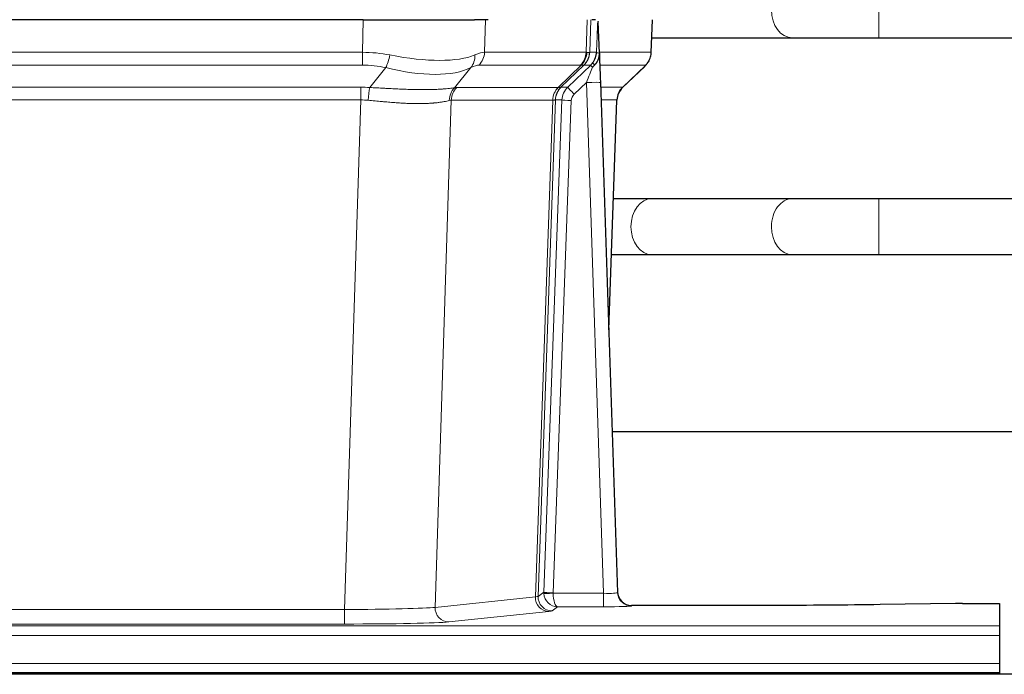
# Model space of a CAD drawing. Header units: inches. Extents: x 0 to 17820, y -10 to 12600.
# Tile 174 of 256: x 5060 to 5271, y 10605 to 10745. Entities that reach past the tile are written whole.
import ezdxf

# ---------------------------------------------------------------- set-up
doc = ezdxf.new("R2010")
doc.units = ezdxf.units.IN
doc.layers.add('1', color=7, linetype='Continuous', true_color=0xffffff)

msp = doc.modelspace()

# ---------------------------------------------------------------- linework, layer by layer
at = {"layer": '1', "color": 110, "linetype": 'Continuous', "lineweight": 13}
for p, q in [((5243.968, 10741.354), (5243.968, 10753.354)), ((5133.254, 10738.254), (5133.445, 10745.249)), ((5159.627, 10745.249), (5159.436, 10738.254)), ((5181.184, 10738.254), (5181.427, 10745.249)), ((5182.212, 10745.249), (5181.969, 10738.254)), ((5195.167, 10738.254), (5195.415, 10745.249)), ((5225.385, 10741.354), (5225.391, 10741.354)), ((4918.413, 10738.254), (5133.254, 10738.254)), ((5133.254, 10735.517), (5133.254, 10738.254)), ((5159.436, 10738.254), (5181.184, 10738.254)), ((5181.969, 10738.254), (5183.43, 10738.254)), ((5184.039, 10738.254), (5195.167, 10738.254)), ((5133.254, 10735.517), (4918.413, 10735.517)), ((5134.825, 10730.69), (5138.278, 10734.958)), ((5156.477, 10734.958), (5152.984, 10730.641)), ((5180.001, 10735.517), (5158.254, 10735.517)), ((5175.221, 10730.708), (5180.167, 10735.505)), ((5180.713, 10735.505), (5175.821, 10730.761)), ((5177.258, 10730.767), (5182.185, 10735.517)), ((5182.185, 10735.517), (5180.751, 10735.517)), ((5193.949, 10735.517), (5184.129, 10735.517)), ((5189.041, 10730.744), (5193.854, 10735.325)), ((4918.755, 10730.766), (5132.912, 10730.766)), ((5132.912, 10728.028), (5132.912, 10730.766)), ((5153.487, 10730.708), (5175.221, 10730.708)), ((5175.846, 10730.767), (5177.258, 10730.767)), ((5181.256, 10731.774), (5178.647, 10729.259)), ((5184.95, 10622.233), (5181.256, 10731.774)), ((5184.288, 10730.767), (5189.028, 10730.767)), ((5132.912, 10728.028), (4918.755, 10728.028)), ((5129.439, 10618.743), (5132.912, 10728.028)), ((5152.305, 10727.988), (5148.847, 10619.212)), ((5174.039, 10727.988), (5152.305, 10727.988)), ((5170.332, 10621.459), (5174.045, 10727.988)), ((5174.628, 10728.032), (5170.918, 10621.572)), ((5172.146, 10622.469), (5176.038, 10728.032)), ((5178.035, 10727.891), (5174.144, 10622.328)), ((5176.038, 10728.032), (5174.628, 10728.032)), ((5187.81, 10728.032), (5184.38, 10728.032)), ((5186.037, 10678.919), (5187.81, 10728.032)), ((5243.968, 10694.854), (5243.968, 10706.854)), ((5225.385, 10694.854), (5225.409, 10694.854)), ((5148.847, 10619.212), (5170.332, 10621.459)), ((5170.918, 10621.572), (5172.146, 10622.469)), ((5174.145, 10622.233), (5184.95, 10622.233)), ((5184.95, 10622.233), (5184.95, 10619.338)), ((4922.229, 10618.743), (5129.439, 10618.743)), ((5129.439, 10618.743), (5129.439, 10615.639)), ((5175.108, 10619.338), (5173.914, 10618.466)), ((5184.95, 10619.338), (5175.108, 10619.338)), ((5190.931, 10619.628), (5190.941, 10619.496)), ((5173.241, 10618.342), (5151.756, 10616.095)), ((4781.834, 10615.274), (5269.834, 10615.274)), ((5129.439, 10615.639), (4922.229, 10615.639)), ((4781.834, 10613.205), (5269.834, 10613.205)), ((4781.834, 10607.179), (5269.834, 10607.179))]:
    msp.add_line(p, q, dxfattribs=at)
at = {"layer": '1', "color": 2, "linetype": 'Continuous', "lineweight": 25}
for p, q in [((5133.445, 10745.249), (4918.222, 10745.249)), ((5133.445, 10745.249), (5157.304, 10745.249)), ((5160.199, 10745.249), (5157.304, 10745.249)), ((5183.238, 10745.249), (5182.453, 10745.249)), ((5184.045, 10738.088), (5183.818, 10744.818)), ((5195.183, 10738.238), (5195.431, 10745.249)), ((5195.293, 10741.354), (5225.385, 10741.354)), ((5243.968, 10741.354), (5346.373, 10741.354)), ((5184.047, 10738.038), (5184.045, 10738.088)), ((5189.033, 10730.724), (5193.77, 10735.233)), ((5184.254, 10731.77), (5187.943, 10622.394)), ((5186.042, 10678.746), (5187.822, 10728.019)), ((5225.385, 10706.854), (5195.282, 10706.854)), ((5354.609, 10706.854), (5243.968, 10706.854)), ((5195.282, 10694.854), (5225.385, 10694.854)), ((5243.968, 10694.854), (5355.041, 10694.854)), ((5354.869, 10656.862), (5186.777, 10656.862)), ((5187.943, 10622.394), (5187.95, 10622.26)), ((5220.834, 10619.628), (5190.931, 10619.628)), ((5260.377, 10620.037), (5244.213, 10619.792)), ((5261.876, 10620.047), (5269.834, 10620.047)), ((5269.834, 10620.047), (5269.834, 10615.274)), ((5269.834, 10615.274), (5269.834, 10613.205)), ((5269.834, 10613.205), (5269.834, 10607.179)), ((5269.834, 10607.179), (5269.834, 10605.249)), ((5756.334, 10604.854), (4779.334, 10604.854)), ((4781.834, 10605.249), (5269.834, 10605.249)), ((5269.834, 10605.249), (5269.834, 10604.854))]:
    msp.add_line(p, q, dxfattribs=at)
at = {"layer": '1', "color": 110, "linetype": 'Continuous', "lineweight": 13}
for centre, major_axis, ratio, start_param, end_param in [((5225.385, 10747.354), (0, -6), 0.7432941, 4.712389, 6.2831853), ((5132.605, 10715.394), (26.983, 1.545), 0.8452785, 1.2775604, 1.4983912), ((5138.278, 10737.836), (-0.881, -3.902), 0.2224052, 0.7930597, 1.5799958), ((5133.508, 10748.484), (-26.677, 8.186), 0.3267204, 1.882912, 2.7667489), ((5153.781, 10737.836), (1.736, -3.604), 0.8689501, 0.3464596, 1.1333957), ((5132.605, 10715.394), (27.492, 22.639), 0.1155218, 0.1441436, 0.3649744), ((5155.558, 10738.394), (0, -4), 0.9702957, 0.7679449, 1.5358897), ((5177.305, 10738.394), (0, -4), 0.9702957, 0.7679449, 1.5358897), ((5177.471, 10738.382), (-0.603, -3.954), 0.9772749, 0.9153799, 1.6837369), ((5177.936, 10738.382), (1.703, -3.619), 0.9971774, 0.3287851, 1.0971421), ((5177.974, 10738.394), (0, -4), 0.9993908, 0.7679449, 1.5358897), ((5154.174, 10715.394), (27.661, 22.629), 0.117212, 0.1096857, 0.1416659), ((5155.325, 10748.484), (-26.658, 10.191), 0.0473724, 2.9456198, 3.0909709), ((5154.174, 10715.394), (27.808, 22.856), 0.0163197, 0.0204946, 0.0524748), ((5185.428, 10738.185), (-1.999, 0.077), 0.1036431, 0.0350743, 0.8106069), ((5191.172, 10738.394), (0, 4), 0.9993908, 3.9095375, 4.6774824), ((5132.605, 10712.517), (16.721, 16.271), 0.9721633, 0.5640915, 0.7849223), ((5133.508, 10748.484), (-25.873, 10.634), 0.4068526, 1.919368, 2.8032049), ((5135.301, 10712.517), (23.46, 22.829), 0.1194803, 0.122173, 0.3430038), ((5156.87, 10712.517), (23.636, 22.829), 0.1185163, 0.0901183, 0.1220985), ((5155.325, 10748.484), (-25.449, 12.923), 0.0600246, 2.9512599, 3.096611), ((5156.951, 10712.516), (23.81, 22.997), 0.0168485, 0.0174428, 0.0494228), ((5181.256, 10731.844), (1.856, 4.567), 0.0053314, 4.6992705, 5.4949999), ((5179.409, 10738.394), (3.533, 1.889), 0.9978057, 4.9883772, 5.1348775), ((5183.574, 10734.078), (1.388, -1.44), 0.0242285, 3.1658454, 3.9417885), ((5184.16, 10734.733), (1.583, -1.222), 0.0276319, 3.169255, 3.9405385), ((5170.134, 10712.517), (23.826, 22.996), 0.016839, 6.1714068, 6.3006297), ((5132.123, 10706.766), (17.528, 16.98), 0.9676454, 0.704997, 0.7848445), ((5134.825, 10727.812), (0.32, 3.987), 0.0824896, 0.7712526, 1.5399639), ((5155.68, 10727.763), (-0.926, 3.891), 0.9457602, 0.5436933, 1.3082514), ((5156.183, 10727.831), (0, 4), 0.9702957, 0.7679449, 1.5315264), ((5129.421, 10706.599), (24.592, 23.931), 0.1189226, 0.1216051, 0.1966231), ((5177.917, 10727.831), (0, 4), 0.9702957, 0.7679449, 1.5315264), ((5177.923, 10727.831), (-0.019, 4), 0.9702844, 0.7633847, 1.5270253), ((5178.598, 10727.884), (-1.442, 3.731), 0.998056, 0.3995344, 1.1665625), ((5178.623, 10727.89), (0, 4), 0.9993908, 0.7679449, 1.5351916), ((5151.01, 10706.75), (24.847, 24.013), 0.0168512, 0.0174347, 0.0398884), ((5180.035, 10727.89), (2.83, 2.828), 0.9993905, 1.5533428, 2.3205896), ((5178.647, 10729.328), (1.388, -1.44), 0.0242285, 3.1658454, 4.7375178), ((5181.256, 10731.669), (2.998, 0.101), 0.0348797, 6.2820091, 7.8528054), ((5191.805, 10727.89), (0, -4), 0.9993908, 3.9095375, 4.6767843), ((5164.16, 10706.75), (24.879, 24.014), 0.016827, 6.2565923, 6.3006169), ((5180.035, 10727.82), (1.703, 1.052), 0.998638, 1.7848011, 2.5520479), ((5132.123, 10703.889), (2.819, 24.028), 0.8253154, 0.0219437, 0.1017912), ((5132.117, 10703.722), (20.559, 24.143), 0.1188179, 0.0965282, 0.1715462), ((5153.787, 10703.873), (20.848, 24.156), 0.0182439, 0.012207, 0.0346605), ((5178.035, 10727.961), (1.999, -0.074), 0.0348758, 3.1764983, 4.7136745), ((5166.937, 10703.872), (20.882, 24.158), 0.0154016, 6.2548756, 6.2989002), ((5195.282, 10700.854), (0, -6), 0.7432941, 3.1415927, 4.712389), ((5225.385, 10700.854), (0, -6), 0.7432941, 3.1412, 4.712389), ((5195.282, 10700.854), (0, -6), 0.7432941, 4.712389, 6.2831853), ((5225.385, 10700.854), (0, -6), 0.7432941, 4.712389, 6.2831853), ((5173.241, 10621.341), (0.312, -2.984), 0.969741, 4.5720353, 6.175756), ((5150.915, 10621.487), (20.016, 0.105), 0.0266879, 6.037898, 6.2472222), ((5173.914, 10621.465), (1.769, -2.423), 0.9990158, 4.0464368, 5.6519121), ((5175.144, 10622.363), (0.383, 2.976), 0.9995819, 1.6634693, 1.7592348), ((5174.144, 10622.398), (1.999, -0.074), 0.0348758, 3.1764983, 4.7136745), ((5174.145, 10622.302), (-1.997, -0.118), 0.0348391, 0.0373692, 1.5687431), ((5175.108, 10622.337), (-0.98, 2.84), 0.9849493, 1.294853, 2.8045628), ((5175.144, 10622.294), (0.606, 0.798), 0.9977275, 2.1838908, 2.2796563), ((5175.108, 10622.337), (-0.028, 3), 0.3214645, 1.6026847, 3.1123946), ((5184.938, 10622.495), (-3.005, 0.103), 0.0869619, 1.577888, 3.1486843), ((5190.941, 10622.495), (-2.991, -0.235), 0.9996552, 0.0000105, 1.4923863), ((5129.432, 10619.24), (20.013, 0.095), 0.0248544, 4.7125895, 6.0379715), ((5151.756, 10619.094), (0.312, -2.984), 0.969741, 4.5720353, 6.175756), ((5184.938, 10619.496), (-6.003, 0), 0.0262109, 1.5728579, 3.1436542), ((5150.915, 10618.488), (23.014, 0), 0.0261612, 6.0380559, 6.2473801), ((5129.432, 10616.241), (-23.012, 0), 0.0261647, 1.5710736, 2.8964556)]:
    msp.add_ellipse(centre, major_axis=major_axis, ratio=ratio, start_param=start_param, end_param=end_param, dxfattribs=at)
at = {"layer": '1', "color": 2, "linetype": 'Continuous', "lineweight": 25}
for centre, major_axis, ratio, start_param, end_param in [((5184.254, 10731.945), (-0.227, 6.726), 0.0008736, 0.4374328, 1.5967123), ((5191.077, 10738.202), (3.174, -2.434), 0.9869112, 6.1322815, 6.2830018), ((5191.818, 10727.866), (-3.886, 0.947), 0.998973, 5.7186048, 6.4862172), ((5190.93, 10622.632), (-0.15, 3), 0.998739, 1.5545356, 3.0917055), ((5261.879, 10619.968), (-3, 0), 0.0262223, 4.7133912, 5.2365954)]:
    msp.add_ellipse(centre, major_axis=major_axis, ratio=ratio, start_param=start_param, end_param=end_param, dxfattribs=at)
at = {"layer": '1', "color": 110, "linetype": 'Continuous', "lineweight": 13}
for points, knots in [([(5183.43, 10738.254), (5183.451, 10738.807), (5183.473, 10739.358), (5183.516, 10740.461), (5183.538, 10741.011), (5183.57, 10741.836), (5183.581, 10742.111), (5183.603, 10742.66), (5183.615, 10742.934), (5183.637, 10743.481), (5183.648, 10743.754), (5183.665, 10744.162), (5183.671, 10744.298), (5183.682, 10744.57), (5183.688, 10744.705), (5183.694, 10744.84)], [0, 0, 0, 0, 0.25, 0.25, 0.5, 0.5, 0.625, 0.625, 0.75, 0.75, 0.875, 0.875, 0.9375, 0.9375, 1, 1, 1, 1]), ([(5134.825, 10730.69), (5135.343, 10730.667), (5135.858, 10730.642), (5136.884, 10730.591), (5137.394, 10730.565), (5138.028, 10730.532), (5138.155, 10730.525), (5138.408, 10730.512), (5138.534, 10730.506), (5138.911, 10730.486), (5139.16, 10730.474), (5139.902, 10730.437), (5140.389, 10730.413), (5141.348, 10730.37), (5141.82, 10730.35), (5142.748, 10730.315), (5143.205, 10730.299), (5143.878, 10730.28), (5144.101, 10730.275), (5144.432, 10730.267), (5144.542, 10730.265), (5144.706, 10730.262), (5144.76, 10730.261), (5144.869, 10730.259), (5145.355, 10730.251), (5145.824, 10730.246), (5146.629, 10730.245), (5147.407, 10730.249), (5148.13, 10730.265), (5148.826, 10730.287), (5149.16, 10730.3), (5149.56, 10730.32), (5149.639, 10730.324), (5149.796, 10730.333), (5149.873, 10730.337), (5150.102, 10730.351), (5150.25, 10730.36), (5150.679, 10730.39), (5150.948, 10730.412), (5151.449, 10730.457), (5151.683, 10730.481), (5152.114, 10730.528), (5152.313, 10730.552), (5152.675, 10730.598), (5152.838, 10730.62), (5152.984, 10730.641)], [0, 0, 0, 0, 0.0625, 0.0625, 0.125, 0.125, 0.140625, 0.140625, 0.15625, 0.15625, 0.1875, 0.1875, 0.25, 0.25, 0.3125, 0.3125, 0.375, 0.375, 0.40625, 0.40625, 0.421875, 0.421875, 0.4296875, 0.4296875, 0.4375, 0.5, 0.5, 0.5625, 0.625, 0.625, 0.6875, 0.6875, 0.703125, 0.703125, 0.71875, 0.71875, 0.75, 0.75, 0.8125, 0.8125, 0.875, 0.875, 0.9375, 0.9375, 1, 1, 1, 1]), ([(5151.885, 10727.928), (5151.73, 10727.885), (5151.558, 10727.842), (5151.182, 10727.757), (5150.979, 10727.714), (5150.541, 10727.632), (5150.307, 10727.593), (5149.807, 10727.518), (5149.541, 10727.483), (5149.119, 10727.435), (5148.974, 10727.419), (5148.751, 10727.398), (5148.676, 10727.391), (5148.523, 10727.377), (5148.446, 10727.371), (5148.058, 10727.339), (5147.735, 10727.318), (5147.065, 10727.284), (5146.371, 10727.258), (5145.63, 10727.25), (5144.864, 10727.251), (5144.47, 10727.256), (5144.012, 10727.267), (5143.961, 10727.268), (5143.858, 10727.271), (5143.807, 10727.272), (5143.652, 10727.276), (5143.341, 10727.286), (5143.026, 10727.298), (5142.391, 10727.326), (5141.961, 10727.348), (5141.086, 10727.4), (5140.642, 10727.43), (5139.74, 10727.496), (5139.283, 10727.532), (5138.586, 10727.591), (5138.351, 10727.611), (5137.998, 10727.642), (5137.879, 10727.652), (5137.641, 10727.673), (5137.522, 10727.684), (5136.926, 10727.738), (5136.446, 10727.783), (5135.481, 10727.872), (5134.995, 10727.917), (5134.506, 10727.962)], [0, 0, 0, 0, 0.0625, 0.0625, 0.125, 0.125, 0.1875, 0.1875, 0.25, 0.25, 0.28125, 0.28125, 0.296875, 0.296875, 0.3125, 0.3125, 0.375, 0.375, 0.4375, 0.5, 0.5, 0.5625, 0.5625, 0.5703125, 0.5703125, 0.578125, 0.578125, 0.59375, 0.625, 0.625, 0.6875, 0.6875, 0.75, 0.75, 0.8125, 0.8125, 0.84375, 0.84375, 0.859375, 0.859375, 0.875, 0.875, 0.9375, 0.9375, 1, 1, 1, 1]), ([(5174.607, 10728.028), (5174.571, 10728.014), (5174.506, 10728.003), (5174.318, 10727.99), (5174.196, 10727.987), (5174.045, 10727.988)], [0, 0, 0, 0, 0.5, 0.5, 1, 1, 1, 1])]:
    msp.add_open_spline(points, degree=3, knots=knots, dxfattribs=at)
at = {"layer": '1', "color": 2, "linetype": 'Continuous', "lineweight": 25}
msp.add_open_spline([(5183.694, 10744.84), (5183.698, 10744.836), (5183.722, 10744.829), (5183.78, 10744.821), (5183.818, 10744.818)], degree=3, dxfattribs=at)
for points, knots in [([(5225.367, 10741.354), (5226.554, 10741.354), (5229.132, 10741.354), (5233.688, 10741.354), (5238.732, 10741.354), (5242.193, 10741.354), (5243.968, 10741.354)], [0, 0, 0, 0, 0.2501754, 0.4999946, 0.7498193, 1, 1, 1, 1]), ([(5182.577, 10735.953), (5182.594, 10735.975), (5182.61, 10735.997), (5182.643, 10736.04), (5182.659, 10736.062), (5182.705, 10736.128), (5182.736, 10736.172), (5182.823, 10736.305), (5182.877, 10736.395), (5182.978, 10736.576), (5183.024, 10736.668), (5183.088, 10736.808), (5183.109, 10736.855), (5183.148, 10736.949), (5183.167, 10736.997), (5183.22, 10737.14), (5183.252, 10737.236), (5183.308, 10737.431), (5183.332, 10737.529), (5183.374, 10737.729), (5183.391, 10737.831), (5183.41, 10737.987), (5183.416, 10738.04), (5183.425, 10738.147), (5183.428, 10738.2), (5183.43, 10738.254)], [0, 0, 0, 0, 0.03125, 0.03125, 0.0625, 0.0625, 0.125, 0.125, 0.25, 0.25, 0.375, 0.375, 0.4375, 0.4375, 0.5, 0.5, 0.625, 0.625, 0.75, 0.75, 0.875, 0.875, 0.9375, 0.9375, 1, 1, 1, 1]), ([(5183.032, 10735.554), (5183.051, 10735.578), (5183.071, 10735.6), (5183.111, 10735.644), (5183.131, 10735.665), (5183.172, 10735.707), (5183.191, 10735.728), (5183.231, 10735.769), (5183.251, 10735.79), (5183.308, 10735.853), (5183.346, 10735.895), (5183.418, 10735.982), (5183.453, 10736.026), (5183.52, 10736.116), (5183.552, 10736.162), (5183.598, 10736.234), (5183.613, 10736.257), (5183.642, 10736.306), (5183.657, 10736.331), (5183.726, 10736.455), (5183.776, 10736.557), (5183.862, 10736.767), (5183.899, 10736.876), (5183.937, 10737.016), (5183.945, 10737.044), (5183.959, 10737.101), (5183.965, 10737.129), (5183.984, 10737.215), (5183.995, 10737.273), (5184.023, 10737.446), (5184.048, 10737.679), (5184.051, 10737.917), (5184.047, 10738.038)], [0, 0, 0, 0, 0.03125, 0.03125, 0.0625, 0.0625, 0.09375, 0.09375, 0.125, 0.125, 0.1875, 0.1875, 0.25, 0.25, 0.3125, 0.3125, 0.34375, 0.34375, 0.375, 0.375, 0.5, 0.5, 0.625, 0.625, 0.65625, 0.65625, 0.6875, 0.6875, 0.75, 0.75, 0.875, 1, 1, 1, 1]), ([(5194.251, 10735.768), (5194.308, 10735.836), (5194.436, 10736.019), (5194.686, 10736.401), (5194.991, 10737.083), (5195.196, 10737.734), (5195.165, 10738.147), (5195.16, 10738.202)], [0, 0, 0, 0, 0.2255282, 0.4356233, 0.6511466, 0.9537437, 1, 1, 1, 1]), ([(5182.582, 10735.057), (5182.622, 10735.096), (5182.661, 10735.136), (5182.738, 10735.217), (5182.776, 10735.258), (5182.889, 10735.382), (5182.962, 10735.467), (5183.032, 10735.554)], [0, 0, 0, 0, 0.25, 0.25, 0.5, 0.5, 1, 1, 1, 1]), ([(5195.282, 10706.854), (5194.097, 10706.854), (5191.568, 10706.854), (5188.598, 10706.854), (5187.066, 10706.854)], [0, 0, 0, 0, 0.5098608, 1, 1, 1, 1]), ([(5243.968, 10706.854), (5242.194, 10706.854), (5238.737, 10706.854), (5233.698, 10706.854), (5229.147, 10706.854), (5226.571, 10706.854), (5225.385, 10706.854)], [0, 0, 0, 0, 0.2502062, 0.5000054, 0.749799, 1, 1, 1, 1]), ([(5186.636, 10694.854), (5186.72, 10694.854), (5188.406, 10694.854), (5191.521, 10694.854), (5194.097, 10694.854), (5195.282, 10694.854)], [0, 0, 0, 0, 0.0255978, 0.5124022, 1, 1, 1, 1]), ([(5225.385, 10694.854), (5226.571, 10694.854), (5229.147, 10694.854), (5233.698, 10694.854), (5238.737, 10694.854), (5242.194, 10694.854), (5243.968, 10694.854)], [0, 0, 0, 0, 0.250201, 0.4999946, 0.7497938, 1, 1, 1, 1]), ([(5244.213, 10619.792), (5240.68, 10619.739), (5236.878, 10619.697), (5228.995, 10619.642), (5224.914, 10619.628), (5220.834, 10619.628)], [0, 0, 0, 0, 0.5, 0.5, 1, 1, 1, 1])]:
    msp.add_open_spline(points, degree=3, knots=knots, dxfattribs=at)
at = {"layer": '1', "color": 110, "linetype": 'Continuous', "lineweight": 13}
for points, weights in [([(5175.221, 10730.708), (5175.224, 10730.708), (5175.226, 10730.709)], [0.499999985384, 0.500000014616, 0.499999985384]), ([(5174.045, 10727.988), (5174.042, 10727.988), (5174.039, 10727.988)], [0.50000001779, 0.49999998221, 0.50000001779])]:
    msp.add_rational_spline(points, weights, degree=2, dxfattribs=at)
msp.add_open_spline([(5175.226, 10730.709), (5175.39, 10730.714), (5175.652, 10730.729), (5175.786, 10730.749), (5175.821, 10730.761)], degree=3, dxfattribs=at)

doc.saveas('drawing.dxf')
